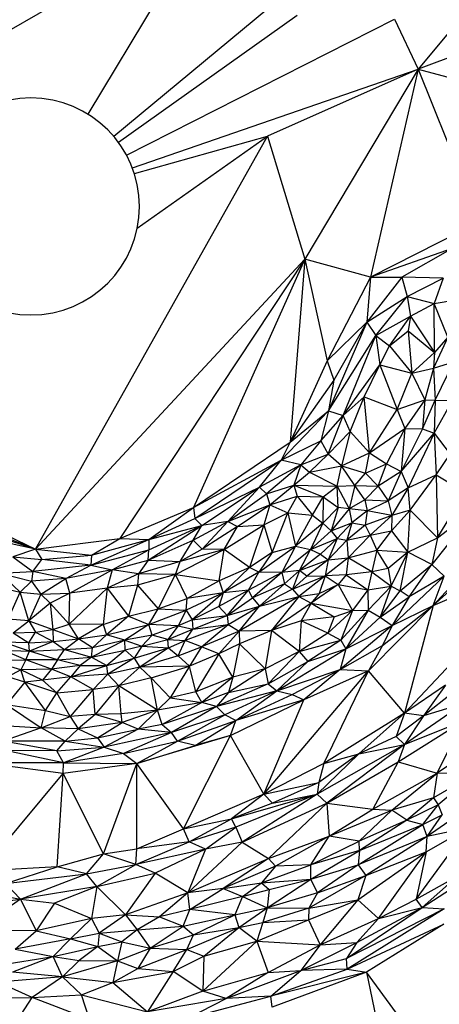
# Paper-space layout '_Inferior' of a CAD drawing. Header units: millimetres. Extents: x 71 to 679, y 71 to 677.
# Tile 10 of 21: x 372 to 468, y 190 to 417. Entities that reach past the tile are written whole.
import ezdxf

# ---------------------------------------------------------------- set-up
doc = ezdxf.new("R2010")
doc.units = ezdxf.units.MM

psp = doc.layouts.new('_Inferior')

# ---------------------------------------------------------------- linework, layer by layer
at = {"color": 7, "linetype": 'Continuous', "lineweight": 25}
for p, q in [((414.8, 440.82), (369.17, 414.35)), ((414.8, 440.82), (387.38, 395.18)), ((440.2, 428.96), (393.34, 390.04)), ((484.31, 430.83), (463.41, 405.5)), ((394.41, 388.68), (435.51, 417.96)), ((396.28, 385.73), (457.97, 417.09)), ((457.97, 417.09), (463.41, 405.5)), ((493.2, 416.76), (463.41, 405.5)), ((397.62, 382.77), (463.41, 405.5)), ((463.41, 405.5), (428.73, 390.07)), ((463.41, 405.5), (437.33, 361.78)), ((463.41, 405.5), (452.44, 357.64)), ((463.41, 405.5), (477.5, 370.34)), ((463.41, 405.5), (482.59, 400.41)), ((375.3, 294.98), (428.73, 390.07)), ((398.08, 381.46), (428.73, 390.07)), ((398.74, 368.88), (428.73, 390.07)), ((428.73, 390.07), (437.33, 361.78)), ((477.5, 370.34), (452.44, 357.64)), ((471.2, 364.23), (452.44, 357.64)), ((471.2, 364.23), (459.64, 357.62)), ((375.3, 294.98), (437.33, 361.78)), ((437.33, 361.78), (394.76, 297.38)), ((437.33, 361.78), (411.65, 304.55)), ((437.33, 361.78), (433.96, 319.59)), ((437.33, 361.78), (442.42, 338.37)), ((452.44, 357.64), (437.33, 361.78)), ((452.44, 357.64), (442.42, 338.37)), ((452.44, 357.64), (451.55, 347.23)), ((459.64, 357.62), (451.55, 347.23)), ((452.44, 357.64), (459.64, 357.62)), ((459.64, 357.62), (460.88, 353.15)), ((469.16, 357.39), (459.64, 357.62)), ((460.88, 353.15), (469.16, 357.39)), ((469.16, 357.39), (467.08, 351.52)), ((451.55, 347.23), (460.88, 353.15)), ((453.65, 344.14), (460.88, 353.15)), ((460.88, 353.15), (461.62, 348.6)), ((460.88, 353.15), (467.08, 351.52)), ((467.08, 351.52), (472.09, 352.41)), ((461.62, 348.6), (467.08, 351.52)), ((470.23, 343.79), (467.08, 351.52)), ((467.2, 340.28), (467.08, 351.52)), ((442.42, 338.37), (451.55, 347.23)), ((451.55, 347.23), (442.79, 326.85)), ((451.55, 347.23), (443.96, 333.92)), ((451.55, 347.23), (453.65, 344.14)), ((453.65, 344.14), (461.62, 348.6)), ((456.78, 341.8), (461.62, 348.6)), ((461.62, 348.6), (461.08, 345.26)), ((461.62, 348.6), (467.2, 340.28)), ((456.78, 341.8), (461.08, 345.26)), ((461.08, 345.26), (461.93, 335.47)), ((461.08, 345.26), (467.2, 340.28)), ((442.79, 326.85), (453.65, 344.14)), ((446.1, 325.77), (453.65, 344.14)), ((453.65, 344.14), (454.61, 337.39)), ((453.65, 344.14), (456.78, 341.8)), ((470.23, 343.79), (466.91, 336.66)), ((470.23, 343.79), (467.2, 340.28)), ((454.61, 337.39), (456.78, 341.8)), ((456.78, 341.8), (461.93, 335.47)), ((467.2, 340.28), (461.93, 335.47)), ((467.2, 340.28), (466.91, 336.66)), ((442.42, 338.37), (433.96, 319.59)), ((442.42, 338.37), (443.96, 333.92)), ((466.91, 336.66), (471.64, 338.13)), ((467.35, 329.24), (471.64, 338.13)), ((446.1, 325.77), (454.61, 337.39)), ((450.94, 330.08), (454.61, 337.39)), ((454.61, 337.39), (458.54, 327.14)), ((454.61, 337.39), (461.93, 335.47)), ((461.93, 335.47), (466.91, 336.66)), ((466.91, 336.66), (464.93, 329.33)), ((466.91, 336.66), (467.35, 329.24)), ((443.96, 333.92), (433.96, 319.59)), ((443.96, 333.92), (442.79, 326.85)), ((458.54, 327.14), (461.93, 335.47)), ((461.93, 335.47), (464.93, 329.33)), ((446.1, 325.77), (450.94, 330.08)), ((447.76, 322.05), (450.94, 330.08)), ((452.17, 317.14), (450.94, 330.08)), ((450.94, 330.08), (458.54, 327.14)), ((458.54, 327.14), (464.93, 329.33)), ((464.93, 329.33), (460.35, 322.77)), ((464.93, 329.33), (464.37, 322.64)), ((464.37, 322.64), (467.35, 329.24)), ((464.93, 329.33), (467.35, 329.24)), ((467.35, 329.24), (467.09, 321.68)), ((467.09, 321.68), (471.32, 329.22)), ((467.35, 329.24), (471.32, 329.22)), ((442.79, 326.85), (431.85, 315.47)), ((433.96, 319.59), (442.79, 326.85)), ((442.79, 326.85), (440.97, 319.89)), ((442.79, 326.85), (446.1, 325.77)), ((452.17, 317.14), (458.54, 327.14)), ((458.54, 327.14), (460.35, 322.77)), ((440.97, 319.89), (446.1, 325.77)), ((442.69, 316.81), (446.1, 325.77)), ((447.76, 322.05), (446.1, 325.77)), ((452.17, 317.14), (460.35, 322.77)), ((460.35, 322.77), (456.13, 314.58)), ((460.35, 322.77), (459.49, 312.85)), ((464.37, 322.64), (459.49, 312.85)), ((460.35, 322.77), (464.37, 322.64)), ((464.37, 322.64), (467.09, 321.68)), ((431.85, 315.47), (440.97, 319.89)), ((440.97, 319.89), (436.39, 314.35)), ((440.97, 319.89), (442.69, 316.81)), ((442.69, 316.81), (447.76, 322.05)), ((447.76, 322.05), (445.75, 314.13)), ((447.76, 322.05), (452.17, 317.14)), ((459.49, 312.85), (467.09, 321.68)), ((467.09, 321.68), (461.08, 309.04)), ((467.09, 321.68), (467.57, 312.07)), ((467.09, 321.68), (470.77, 316.81)), ((326.72, 318), (375.3, 294.98)), ((411.65, 304.55), (433.96, 319.59)), ((433.96, 319.59), (431.85, 315.47)), ((411.65, 304.55), (431.85, 315.47)), ((411.96, 302.02), (431.85, 315.47)), ((426.85, 309.22), (431.85, 315.47)), ((436.39, 314.35), (431.85, 315.47)), ((436.39, 314.35), (442.69, 316.81)), ((438.38, 312.68), (442.69, 316.81)), ((445.75, 314.13), (442.69, 316.81)), ((445.75, 314.13), (452.17, 317.14)), ((451.24, 312.43), (452.17, 317.14)), ((452.17, 317.14), (456.13, 314.58)), ((467.57, 312.07), (470.77, 316.81)), ((436.39, 314.35), (426.85, 309.22)), ((436.39, 314.35), (428.47, 307.71)), ((436.39, 314.35), (434.8, 309.67)), ((436.39, 314.35), (438.38, 312.68)), ((438.38, 312.68), (445.75, 314.13)), ((444.76, 309.48), (445.75, 314.13)), ((448.86, 309.6), (445.75, 314.13)), ((445.75, 314.13), (451.24, 312.43)), ((451.24, 312.43), (456.13, 314.58)), ((454.22, 309.49), (456.13, 314.58)), ((456.13, 314.58), (459.49, 312.85)), ((434.8, 309.67), (438.38, 312.68)), ((438.38, 312.68), (444.76, 309.48)), ((448.86, 309.6), (451.24, 312.43)), ((451.24, 312.43), (454.22, 309.49)), ((459.49, 312.85), (454.22, 309.49)), ((459.49, 312.85), (456.52, 306.07)), ((459.49, 312.85), (461.08, 309.04)), ((461.08, 309.04), (467.57, 312.07)), ((461.59, 303.94), (467.57, 312.07)), ((500.33, 312.36), (466.89, 281.99)), ((467.57, 312.07), (474.17, 308.09)), ((467.57, 312.07), (467.85, 297.56)), ((411.96, 302.02), (426.85, 309.22)), ((413.63, 300.39), (426.85, 309.22)), ((426.85, 309.22), (419.59, 301.34)), ((426.85, 309.22), (428.47, 307.71)), ((428.47, 307.71), (434.8, 309.67)), ((429.23, 305.14), (434.8, 309.67)), ((434.8, 309.67), (441.53, 307)), ((434.8, 309.67), (444.76, 309.48)), ((434.8, 309.67), (435.55, 307.12)), ((441.53, 307), (444.76, 309.48)), ((444.76, 309.48), (448.86, 309.6)), ((444.76, 309.48), (447.49, 304.25)), ((444.99, 304.52), (444.76, 309.48)), ((448.86, 309.6), (447.49, 304.25)), ((451.13, 306.28), (448.86, 309.6)), ((448.86, 309.6), (454.22, 309.49)), ((454.22, 309.49), (451.13, 306.28)), ((454.22, 309.49), (456.52, 306.07)), ((461.08, 309.04), (456.52, 306.07)), ((461.08, 309.04), (457.35, 302.68)), ((461.59, 303.94), (461.08, 309.04)), ((419.59, 301.34), (428.47, 307.71)), ((428.47, 307.71), (429.23, 305.14)), ((429.23, 305.14), (435.55, 307.12)), ((433.42, 303.34), (435.55, 307.12)), ((435.55, 307.12), (439.08, 302.79)), ((435.55, 307.12), (441.53, 307)), ((439.08, 302.79), (441.53, 307)), ((441.53, 307), (441.49, 300.94)), ((441.53, 307), (444.99, 304.52)), ((451.13, 306.28), (447.49, 304.25)), ((451.13, 306.28), (451.69, 303.75)), ((451.13, 306.28), (456.52, 306.07)), ((467.85, 297.56), (474.17, 308.09)), ((347.83, 305.75), (375.3, 294.98)), ((394.76, 297.38), (411.65, 304.55)), ((401.39, 297.14), (411.65, 304.55)), ((411.65, 304.55), (411.96, 302.02)), ((419.59, 301.34), (429.23, 305.14)), ((421.82, 300.17), (429.23, 305.14)), ((429.23, 305.14), (427.85, 300.55)), ((429.23, 305.14), (433.42, 303.34)), ((441.49, 300.94), (444.99, 304.52)), ((444.99, 304.52), (443.35, 299.17)), ((447.49, 304.25), (443.35, 299.17)), ((447.49, 304.25), (444.99, 304.52)), ((447.49, 304.25), (448.11, 301.01)), ((451.69, 303.75), (447.49, 304.25)), ((451.69, 303.75), (456.52, 306.07)), ((456.52, 306.07), (457.35, 302.68)), ((477.04, 304.69), (466.58, 291.4)), ((467.85, 297.56), (477.04, 304.69)), ((401.39, 297.14), (411.96, 302.02)), ((411.96, 302.02), (413.63, 300.39)), ((427.85, 300.55), (433.42, 303.34)), ((429.79, 294.21), (433.42, 303.34)), ((433.42, 303.34), (435.13, 295.67)), ((433.42, 303.34), (439.08, 302.79)), ((435.13, 295.67), (439.08, 302.79)), ((439.08, 302.79), (441.49, 300.94)), ((451.69, 303.75), (448.11, 301.01)), ((451.69, 303.75), (451.18, 300.51)), ((457.35, 302.68), (451.18, 300.51)), ((457.35, 302.68), (451.69, 303.75)), ((457.35, 302.68), (452.34, 298.18)), ((457.29, 299.2), (461.59, 303.94)), ((457.35, 302.68), (457.29, 299.2)), ((461.59, 303.94), (457.35, 302.68)), ((461.04, 294.26), (461.59, 303.94)), ((467.85, 297.56), (461.59, 303.94)), ((466.89, 281.99), (485.71, 302.59)), ((375.3, 294.98), (355.76, 301.31)), ((401.22, 292.42), (413.63, 300.39)), ((401.38, 294.77), (413.63, 300.39)), ((401.39, 297.14), (413.63, 300.39)), ((411.61, 297.01), (419.59, 301.34)), ((411.61, 297.01), (413.63, 300.39)), ((419.59, 301.34), (413.63, 300.39)), ((419.59, 301.34), (413.65, 294.94)), ((421.82, 300.17), (413.65, 294.94)), ((418.73, 294.87), (427.85, 300.55)), ((418.73, 294.87), (421.82, 300.17)), ((419.59, 301.34), (421.82, 300.17)), ((421.82, 300.17), (427.85, 300.55)), ((427.85, 300.55), (424.6, 290.74)), ((427.85, 300.55), (429.79, 294.21)), ((441.49, 300.94), (435.13, 295.67)), ((441.49, 300.94), (438.6, 294.89)), ((441.49, 300.94), (443.35, 299.17)), ((443.35, 299.17), (448.11, 301.01)), ((448.11, 301.01), (444.79, 297.41)), ((448.11, 301.01), (446.97, 297.02)), ((451.18, 300.51), (446.97, 297.02)), ((448.11, 301.01), (451.18, 300.51)), ((451.18, 300.51), (452.34, 298.18)), ((375.3, 294.98), (364.2, 297.32)), ((375.3, 294.98), (394.76, 297.38)), ((388.24, 293.58), (394.76, 297.38)), ((394.76, 297.38), (401.39, 297.14)), ((443.35, 299.17), (438.6, 294.89)), ((438.6, 294.89), (444.79, 297.41)), ((444.79, 297.41), (440.94, 293.81)), ((444.79, 297.41), (442.71, 292.51)), ((443.35, 299.17), (444.79, 297.41)), ((444.79, 297.41), (446.97, 297.02)), ((446.97, 297.02), (452.34, 298.18)), ((447.31, 292.96), (452.34, 298.18)), ((452.34, 298.18), (457.29, 299.2)), ((452.34, 298.18), (453.87, 294.75)), ((453.87, 294.75), (457.29, 299.2)), ((457.29, 299.2), (461.04, 294.26)), ((461.04, 294.26), (467.85, 297.56)), ((467.85, 297.56), (466.58, 291.4)), ((375.3, 294.98), (370.1, 293.19)), ((375.3, 294.98), (376.77, 292.55)), ((375.3, 294.98), (388.24, 293.58)), ((388.07, 291.24), (401.39, 297.14)), ((388.24, 293.58), (401.39, 297.14)), ((401.22, 292.42), (411.61, 297.01)), ((401.39, 297.14), (401.38, 294.77)), ((408.62, 292.07), (411.61, 297.01)), ((413.65, 294.94), (408.62, 292.07)), ((413.65, 294.94), (411.61, 297.01)), ((418.73, 294.87), (413.65, 294.94)), ((426.74, 289.63), (435.13, 295.67)), ((429.79, 294.21), (435.13, 295.67)), ((435.13, 295.67), (432.02, 289.6)), ((435.13, 295.67), (438.6, 294.89)), ((446.97, 297.02), (442.71, 292.51)), ((446.97, 297.02), (447.31, 292.96)), ((370.1, 293.19), (374.72, 289.82)), ((370.1, 293.19), (376.77, 292.55)), ((376.77, 292.55), (388.24, 293.58)), ((388.07, 291.24), (401.38, 294.77)), ((388.24, 293.58), (388.07, 291.24)), ((392.99, 290.21), (401.38, 294.77)), ((401.22, 292.42), (401.38, 294.77)), ((407.56, 289.14), (418.73, 294.87)), ((418.73, 294.87), (408.62, 292.07)), ((417.63, 287.63), (418.73, 294.87)), ((424.6, 290.74), (418.73, 294.87)), ((429.79, 294.21), (424.6, 290.74)), ((429.79, 294.21), (426.74, 289.63)), ((432.02, 289.6), (438.6, 294.89)), ((436.12, 290), (438.6, 294.89)), ((440.94, 293.81), (436.12, 290)), ((438.6, 294.89), (440.94, 293.81)), ((440.94, 293.81), (442.71, 292.51)), ((447.31, 292.96), (441.98, 288.81)), ((442.71, 292.51), (447.31, 292.96)), ((447.31, 292.96), (446.82, 289.07)), ((447.31, 292.96), (453.87, 294.75)), ((452.72, 289.73), (447.31, 292.96)), ((453.87, 294.75), (452.72, 289.73)), ((456.48, 290.53), (453.87, 294.75)), ((453.87, 294.75), (461.04, 294.26)), ((461.04, 294.26), (456.48, 290.53)), ((457.22, 286.45), (461.04, 294.26)), ((459.26, 285.32), (461.04, 294.26)), ((460.29, 257.17), (494.51, 293.87)), ((466.58, 291.4), (461.04, 294.26)), ((466.89, 281.99), (494.51, 293.87)), ((374.72, 289.82), (376.77, 292.55)), ((388.07, 291.24), (374.72, 289.82)), ((388.07, 291.24), (376.77, 292.55)), ((382.31, 288.17), (388.07, 291.24)), ((388.07, 291.24), (392.99, 290.21)), ((392.99, 290.21), (401.22, 292.42)), ((401.22, 292.42), (399.06, 289.25)), ((408.62, 292.07), (399.06, 289.25)), ((401.22, 292.42), (408.62, 292.07)), ((407.56, 289.14), (408.62, 292.07)), ((424.6, 290.74), (417.63, 287.63)), ((424.6, 290.74), (418.55, 284.92)), ((426.74, 289.63), (424.6, 290.74)), ((436.12, 290), (442.71, 292.51)), ((442.71, 292.51), (437.75, 288.7)), ((442.71, 292.51), (441.98, 288.81)), ((456.48, 290.53), (452.72, 289.73)), ((456.48, 290.53), (457.22, 286.45)), ((459.26, 285.32), (466.58, 291.4)), ((461.31, 283.97), (466.58, 291.4)), ((469.4, 288.75), (466.58, 291.4)), ((367.17, 289.43), (374.72, 289.82)), ((371.75, 285.04), (367.17, 289.43)), ((367.17, 289.43), (374.42, 287.61)), ((374.72, 289.82), (374.42, 287.61)), ((382.31, 288.17), (374.42, 287.61)), ((382.31, 288.17), (374.72, 289.82)), ((376.51, 284.59), (382.31, 288.17)), ((392.99, 290.21), (382.31, 288.17)), ((383.24, 284.82), (382.31, 288.17)), ((383.24, 284.82), (392.99, 290.21)), ((392.99, 290.21), (391.79, 285.98)), ((399.06, 289.25), (391.79, 285.98)), ((399.06, 289.25), (392.99, 290.21)), ((399.06, 289.25), (398.81, 286.67)), ((407.56, 289.14), (398.81, 286.67)), ((407.56, 289.14), (399.06, 289.25)), ((403.57, 281.21), (407.56, 289.14)), ((410.23, 283.55), (407.56, 289.14)), ((407.56, 289.14), (417.63, 287.63)), ((426.74, 289.63), (418.55, 284.92)), ((424.33, 285.49), (426.74, 289.63)), ((432.02, 289.6), (424.33, 285.49)), ((432.02, 289.6), (425.3, 283.72)), ((432.02, 289.6), (426.74, 289.63)), ((436.12, 290), (432.02, 289.6)), ((432.02, 289.6), (432.63, 286.96)), ((436.12, 290), (432.63, 286.96)), ((436.12, 290), (434.47, 285.72)), ((434.47, 285.72), (441.98, 288.81)), ((437.75, 288.7), (434.47, 285.72)), ((441.98, 288.81), (435.94, 284.06)), ((437.75, 288.7), (436.12, 290)), ((437.75, 288.7), (441.98, 288.81)), ((441.98, 288.81), (440.59, 284.76)), ((446.82, 289.07), (441.98, 288.81)), ((441.98, 288.81), (444.99, 286.83)), ((446.82, 289.07), (444.99, 286.83)), ((452.72, 289.73), (446.82, 289.07)), ((446.82, 289.07), (451.81, 285.56)), ((452.72, 289.73), (451.81, 285.56)), ((452.72, 289.73), (457.22, 286.45)), ((457.39, 277.38), (469.4, 288.75)), ((469.4, 288.75), (461.31, 283.97)), ((466.89, 281.99), (469.4, 288.75)), ((364.35, 286.79), (371.75, 285.04)), ((374.42, 287.61), (371.75, 285.04)), ((374.42, 287.61), (376.51, 284.59)), ((383.04, 277.65), (391.79, 285.98)), ((391.79, 285.98), (383.24, 284.82)), ((391.79, 285.98), (390.87, 277.6)), ((398.81, 286.67), (391.79, 285.98)), ((391.79, 285.98), (396.74, 279.54)), ((398.81, 286.67), (396.74, 279.54)), ((398.81, 286.67), (403.57, 281.21)), ((417.63, 287.63), (410.23, 283.55)), ((417.63, 287.63), (418.55, 284.92)), ((432.63, 286.96), (425.3, 283.72)), ((432.63, 286.96), (426.89, 281.84)), ((432.63, 286.96), (434.47, 285.72)), ((444.99, 286.83), (438.78, 282.53)), ((440.59, 284.76), (444.99, 286.83)), ((444.99, 286.83), (448.25, 280.85)), ((444.99, 286.83), (451.81, 285.56)), ((451.81, 285.56), (457.22, 286.45)), ((451.92, 280.91), (457.22, 286.45)), ((457.22, 286.45), (454.64, 279.31)), ((457.22, 286.45), (459.26, 285.32)), ((369.02, 278.84), (371.75, 285.04)), ((373.74, 278.4), (371.75, 285.04)), ((371.75, 285.04), (376.51, 284.59)), ((376.51, 284.59), (373.74, 278.4)), ((376.51, 284.59), (383.24, 284.82)), ((378.69, 282.47), (376.51, 284.59)), ((383.24, 284.82), (378.69, 282.47)), ((383.04, 277.65), (383.24, 284.82)), ((418.55, 284.92), (410.02, 280.91)), ((418.55, 284.92), (410.23, 283.55)), ((418.55, 284.92), (411.37, 278.66)), ((424.33, 285.49), (417.5, 281.74)), ((418.55, 284.92), (417.5, 281.74)), ((424.33, 285.49), (418.55, 284.92)), ((419.42, 279.7), (424.33, 285.49)), ((419.42, 279.7), (425.3, 283.72)), ((435.94, 284.06), (422.23, 276.08)), ((425.3, 283.72), (424.33, 285.49)), ((425.3, 283.72), (426.89, 281.84)), ((434.47, 285.72), (426.89, 281.84)), ((426.89, 281.84), (435.94, 284.06)), ((435.94, 284.06), (429.64, 276.23)), ((434.47, 285.72), (435.94, 284.06)), ((435.94, 284.06), (440.59, 284.76)), ((435.94, 284.06), (438.78, 282.53)), ((440.59, 284.76), (438.78, 282.53)), ((451.81, 285.56), (448.25, 280.85)), ((451.81, 285.56), (451.92, 280.91)), ((454.64, 279.31), (459.26, 285.32)), ((454.64, 279.31), (461.31, 283.97)), ((461.31, 283.97), (457.39, 277.38)), ((461.31, 283.97), (459.26, 285.32)), ((378.69, 282.47), (373.74, 278.4)), ((378.69, 282.47), (379.31, 276.47)), ((383.04, 277.65), (378.69, 282.47)), ((403.57, 281.21), (410.23, 283.55)), ((410.02, 280.91), (410.23, 283.55)), ((417.5, 281.74), (411.37, 278.66)), ((417.5, 281.74), (419.42, 279.7)), ((419.42, 279.7), (426.89, 281.84)), ((419.65, 277.56), (426.89, 281.84)), ((422.23, 276.08), (426.89, 281.84)), ((438.78, 282.53), (429.64, 276.23)), ((438.78, 282.53), (436.49, 278.47)), ((438.78, 282.53), (444.05, 279.32)), ((438.78, 282.53), (448.25, 280.85)), ((466.89, 281.99), (451.95, 266.89)), ((455.21, 272.75), (466.89, 281.99)), ((457.39, 277.38), (466.89, 281.99)), ((466.89, 281.99), (460.29, 257.17)), ((390.87, 277.6), (396.74, 279.54)), ((396.74, 279.54), (391.65, 275.2)), ((396.74, 279.54), (403.57, 281.21)), ((396.74, 279.54), (401.39, 277.59)), ((401.39, 277.59), (403.57, 281.21)), ((401.39, 277.59), (410.02, 280.91)), ((403.57, 281.21), (410.02, 280.91)), ((410.02, 280.91), (408.13, 277.32)), ((410.02, 280.91), (411.37, 278.66)), ((411.37, 278.66), (419.42, 279.7)), ((411.5, 276.51), (419.42, 279.7)), ((419.42, 279.7), (419.65, 277.56)), ((444.05, 279.32), (436.49, 278.47)), ((448.25, 280.85), (442.59, 275.62)), ((444.05, 279.32), (442.59, 275.62)), ((444.05, 279.32), (448.25, 280.85)), ((445.61, 274.01), (451.92, 280.91)), ((448.25, 280.85), (445.61, 274.01)), ((451.92, 280.91), (446.75, 271.98)), ((446.75, 271.98), (454.64, 279.31)), ((448.25, 280.85), (451.92, 280.91)), ((451.92, 280.91), (454.64, 279.31)), ((454.64, 279.31), (457.39, 277.38)), ((373.74, 278.4), (369.02, 278.84)), ((370.16, 275.67), (373.74, 278.4)), ((373.74, 278.4), (375.32, 275.84)), ((373.74, 278.4), (379.31, 276.47)), ((379.31, 276.47), (383.04, 277.65)), ((390.87, 277.6), (383.04, 277.65)), ((385.19, 274.32), (383.04, 277.65)), ((390.87, 277.6), (385.19, 274.32)), ((390.87, 277.6), (391.65, 275.2)), ((391.65, 275.2), (401.39, 277.59)), ((401.39, 277.59), (395.9, 273.96)), ((402.13, 275.17), (401.39, 277.59)), ((408.13, 277.32), (401.39, 277.59)), ((408.13, 277.32), (402.13, 275.17)), ((408.13, 277.32), (405.8, 274.11)), ((411.37, 278.66), (408.13, 277.32)), ((408.13, 277.32), (411.5, 276.51)), ((419.65, 277.56), (409.8, 273.93)), ((411.37, 278.66), (411.5, 276.51)), ((411.5, 276.51), (419.65, 277.56)), ((413.54, 272.48), (419.65, 277.56)), ((419.65, 277.56), (422.23, 276.08)), ((436.49, 278.47), (429.64, 276.23)), ((436.49, 278.47), (436.02, 271.39)), ((442.59, 275.62), (436.49, 278.47)), ((457.39, 277.38), (445.43, 267.25)), ((446.75, 271.98), (457.39, 277.38)), ((457.39, 277.38), (455.21, 272.75)), ((370.16, 275.67), (375.32, 275.84)), ((370.16, 275.67), (373.79, 273.37)), ((373.79, 273.37), (375.32, 275.84)), ((375.32, 275.84), (379.31, 276.47)), ((375.32, 275.84), (379.35, 273.7)), ((379.31, 276.47), (385.19, 274.32)), ((379.31, 276.47), (379.35, 273.7)), ((385.19, 274.32), (391.65, 275.2)), ((391.65, 275.2), (388.4, 272.24)), ((395.9, 273.96), (391.65, 275.2)), ((402.13, 275.17), (395.9, 273.96)), ((402.13, 275.17), (399.8, 272.61)), ((405.8, 274.11), (402.13, 275.17)), ((405.8, 274.11), (411.5, 276.51)), ((409.8, 273.93), (411.5, 276.51)), ((422.23, 276.08), (413.54, 272.48)), ((422.23, 276.08), (417.52, 270.85)), ((429.64, 276.23), (422.23, 276.08)), ((422.23, 276.08), (422.25, 273.16)), ((429.64, 276.23), (422.25, 273.16)), ((429.64, 276.23), (428.15, 267.38)), ((436.02, 271.39), (429.64, 276.23)), ((442.59, 275.62), (436.02, 271.39)), ((442.59, 275.62), (445.61, 274.01)), ((373.96, 271.48), (367.79, 273.52)), ((373.79, 273.37), (367.79, 273.52)), ((373.79, 273.37), (379.35, 273.7)), ((373.96, 271.48), (373.79, 273.37)), ((379.35, 273.7), (373.96, 271.48)), ((379.35, 273.7), (385.19, 274.32)), ((379.35, 273.7), (381.97, 271.81)), ((381.97, 271.81), (385.19, 274.32)), ((381.97, 271.81), (388.4, 272.24)), ((388.4, 272.24), (385.19, 274.32)), ((395.9, 273.96), (388.17, 270.03)), ((388.17, 270.03), (388.4, 272.24)), ((395.9, 273.96), (388.4, 272.24)), ((395.96, 271.68), (395.9, 273.96)), ((395.9, 273.96), (399.8, 272.61)), ((399.8, 272.61), (395.96, 271.68)), ((399.8, 272.61), (398.06, 269.85)), ((398.06, 269.85), (405.94, 272.24)), ((405.94, 272.24), (399.34, 267.79)), ((399.8, 272.61), (405.8, 274.11)), ((399.8, 272.61), (405.94, 272.24)), ((405.94, 272.24), (405.8, 274.11)), ((405.8, 274.11), (409.8, 273.93)), ((405.94, 272.24), (409.8, 273.93)), ((405.94, 272.24), (408.13, 270.35)), ((408.13, 270.35), (409.8, 273.93)), ((408.13, 270.35), (413.54, 272.48)), ((413.54, 272.48), (409.8, 273.93)), ((413.54, 272.48), (410.78, 268.01)), ((417.52, 270.85), (413.54, 272.48)), ((422.25, 273.16), (417.52, 270.85)), ((422.25, 273.16), (420.71, 265.44)), ((422.25, 273.16), (428.15, 267.38)), ((436.02, 271.39), (445.61, 274.01)), ((445.61, 274.01), (437.99, 269.06)), ((445.43, 267.25), (455.21, 272.75)), ((445.61, 274.01), (446.75, 271.98)), ((455.21, 272.75), (451.95, 266.89)), ((373.05, 269.45), (367.9, 271.68)), ((367.9, 271.68), (373.96, 271.48)), ((373.05, 269.45), (373.96, 271.48)), ((373.96, 271.48), (381.97, 271.81)), ((380.4, 269.47), (373.96, 271.48)), ((380.4, 269.47), (381.97, 271.81)), ((380.4, 269.47), (388.17, 270.03)), ((381.97, 271.81), (388.17, 270.03)), ((388.17, 270.03), (385.62, 268.12)), ((388.17, 270.03), (395.96, 271.68)), ((388.17, 270.03), (391.7, 268.13)), ((395.96, 271.68), (391.7, 268.13)), ((395.96, 271.68), (398.06, 269.85)), ((408.13, 270.35), (399.34, 267.79)), ((410.78, 268.01), (408.13, 270.35)), ((417.52, 270.85), (410.78, 268.01)), ((417.52, 270.85), (412.23, 262.11)), ((420.71, 265.44), (417.52, 270.85)), ((436.02, 271.39), (428.15, 267.38)), ((436.02, 271.39), (428.85, 263.91)), ((430.87, 262.3), (446.75, 271.98)), ((436.02, 271.39), (437.99, 269.06)), ((437.99, 269.06), (446.75, 271.98)), ((446.75, 271.98), (445.43, 267.25)), ((364.34, 269.39), (373.05, 269.45)), ((371.93, 267.14), (364.34, 269.39)), ((373.05, 269.45), (371.93, 267.14)), ((380.4, 269.47), (373.05, 269.45)), ((378.99, 267.33), (373.05, 269.45)), ((380.4, 269.47), (378.99, 267.33)), ((385.62, 268.12), (378.99, 267.33)), ((385.62, 268.12), (380.4, 269.47)), ((383.41, 265.53), (391.7, 268.13)), ((385.62, 268.12), (383.41, 265.53)), ((385.62, 268.12), (391.7, 268.13)), ((391.7, 268.13), (398.06, 269.85)), ((392, 266.17), (391.7, 268.13)), ((398.06, 269.85), (392, 266.17)), ((399.34, 267.79), (392, 266.17)), ((399.34, 267.79), (394.47, 263.43)), ((398.06, 269.85), (399.34, 267.79)), ((410.78, 268.01), (399.34, 267.79)), ((401.94, 265.33), (399.34, 267.79)), ((401.94, 265.33), (410.78, 268.01)), ((410.78, 268.01), (406.33, 260.66)), ((412.23, 262.11), (410.78, 268.01)), ((428.85, 263.91), (437.99, 269.06)), ((430.87, 262.3), (437.99, 269.06)), ((371.93, 267.14), (368.95, 265.57)), ((372.86, 264.29), (368.95, 265.57)), ((378.99, 267.33), (371.93, 267.14)), ((376.93, 264.76), (371.93, 267.14)), ((372.86, 264.29), (371.93, 267.14)), ((378.99, 267.33), (376.93, 264.76)), ((383.41, 265.53), (376.93, 264.76)), ((383.41, 265.53), (378.99, 267.33)), ((380.19, 261.85), (383.41, 265.53)), ((392, 266.17), (383.41, 265.53)), ((388.6, 262.6), (383.41, 265.53)), ((388.6, 262.6), (392, 266.17)), ((392, 266.17), (394.47, 263.43)), ((420.71, 265.44), (412.23, 262.11)), ((420.71, 265.44), (413.6, 259.62)), ((428.15, 267.38), (419.71, 261.92)), ((420.71, 265.44), (419.71, 261.92)), ((428.15, 267.38), (420.71, 265.44)), ((427.9, 238.53), (451.95, 266.89)), ((428.15, 267.38), (428.85, 263.91)), ((430.87, 262.3), (445.43, 267.25)), ((434.38, 261.43), (445.43, 267.25)), ((445.43, 267.25), (437.09, 260.25)), ((451.95, 266.89), (437.09, 260.25)), ((441.65, 245.56), (451.95, 266.89)), ((445.43, 267.25), (451.95, 266.89)), ((460.29, 257.17), (451.95, 266.89)), ((372.86, 264.29), (368.61, 259.12)), ((376.93, 264.76), (372.86, 264.29)), ((380.19, 261.85), (372.86, 264.29)), ((377.6, 257.75), (372.86, 264.29)), ((380.19, 261.85), (376.93, 264.76)), ((394.47, 263.43), (388.6, 262.6)), ((394.47, 263.43), (389.07, 256.82)), ((401.94, 265.33), (394.47, 263.43)), ((403.41, 257.84), (394.47, 263.43)), ((395.04, 256.97), (394.47, 263.43)), ((403.41, 257.84), (401.94, 265.33)), ((406.33, 260.66), (401.94, 265.33)), ((428.85, 263.91), (416.96, 258.71)), ((419.71, 261.92), (428.85, 263.91)), ((428.85, 263.91), (430.87, 262.3)), ((469.66, 263.62), (460.29, 257.17)), ((469.66, 263.62), (464.64, 256.53)), ((377.6, 257.75), (380.19, 261.85)), ((380.19, 261.85), (388.6, 262.6)), ((383.28, 256.37), (380.19, 261.85)), ((388.6, 262.6), (383.28, 256.37)), ((389.07, 256.82), (388.6, 262.6)), ((412.23, 262.11), (406.33, 260.66)), ((413.6, 259.62), (412.23, 262.11)), ((419.71, 261.92), (413.6, 259.62)), ((430.87, 262.3), (416.96, 258.71)), ((419.71, 261.92), (416.96, 258.71)), ((430.87, 262.3), (418.9, 256.81)), ((421.43, 255.46), (430.87, 262.3)), ((421.43, 255.46), (434.38, 261.43)), ((430.87, 262.3), (434.38, 261.43)), ((434.38, 261.43), (437.09, 260.25)), ((471.43, 261.96), (464.64, 256.53)), ((368.61, 259.12), (377.6, 257.75)), ((368.61, 259.12), (376.59, 253.81)), ((406.33, 260.66), (403.41, 257.84)), ((413.6, 259.62), (403.41, 257.84)), ((413.6, 259.62), (404.46, 254.52)), ((416.96, 258.71), (404.46, 254.52)), ((406.33, 260.66), (413.6, 259.62)), ((416.96, 258.71), (406.62, 252.74)), ((416.96, 258.71), (413.6, 259.62)), ((418.9, 256.81), (416.96, 258.71)), ((420.2, 251.98), (437.09, 260.25)), ((437.09, 260.25), (421.43, 255.46)), ((427.9, 238.53), (437.09, 260.25)), ((473.8, 259.33), (460.27, 249.94)), ((473.8, 259.33), (464.64, 256.53)), ((376.59, 253.81), (377.6, 257.75)), ((376.59, 253.81), (383.28, 256.37)), ((377.6, 257.75), (383.28, 256.37)), ((389.07, 256.82), (383.28, 256.37)), ((383.28, 256.37), (385.14, 253.59)), ((389.07, 256.82), (385.14, 253.59)), ((395.04, 256.97), (389.07, 256.82)), ((395.3, 255.02), (389.07, 256.82)), ((403.41, 257.84), (395.04, 256.97)), ((395.3, 255.02), (395.04, 256.97)), ((403.41, 257.84), (395.3, 255.02)), ((403.41, 257.84), (398.97, 253.47)), ((404.46, 254.52), (403.41, 257.84)), ((418.9, 256.81), (406.62, 252.74)), ((408, 250.71), (418.9, 256.81)), ((421.43, 255.46), (418.9, 256.81)), ((460.29, 257.17), (441.65, 245.56)), ((460.29, 257.17), (449.78, 247.78)), ((460.29, 257.17), (458.31, 251.81)), ((464.64, 256.53), (458.31, 251.81)), ((464.64, 256.53), (460.27, 249.94)), ((464.64, 256.53), (460.29, 257.17)), ((369.08, 254.23), (376.59, 253.81)), ((395.3, 255.02), (385.14, 253.59)), ((389.59, 251.51), (395.3, 255.02)), ((398.97, 253.47), (395.3, 255.02)), ((404.46, 254.52), (398.97, 253.47)), ((404.46, 254.52), (406.62, 252.74)), ((408, 250.71), (421.43, 255.46)), ((412.08, 249.74), (421.43, 255.46)), ((420.2, 251.98), (421.43, 255.46)), ((458.78, 245.93), (473.64, 255.3)), ((460.27, 249.94), (473.64, 255.3)), ((467.8, 243.33), (473.64, 255.3)), ((376.59, 253.81), (367.84, 250.7)), ((385.14, 253.59), (376.59, 253.81)), ((382.13, 250.72), (376.59, 253.81)), ((382.13, 250.72), (385.14, 253.59)), ((385.14, 253.59), (389.59, 251.51)), ((389.59, 251.51), (398.97, 253.47)), ((398.97, 253.47), (391.1, 249.31)), ((406.62, 252.74), (391.1, 249.31)), ((406.62, 252.74), (395.55, 247.84)), ((420.2, 251.98), (398.66, 245.54)), ((406.62, 252.74), (398.97, 253.47)), ((408, 250.71), (406.62, 252.74)), ((409.41, 230.49), (420.2, 251.98)), ((420.2, 251.98), (412.08, 249.74)), ((427.9, 238.53), (420.2, 251.98)), ((458.31, 251.81), (449.78, 247.78)), ((458.31, 251.81), (460.27, 249.94)), ((382.13, 250.72), (367.84, 250.7)), ((380.21, 248.52), (367.84, 250.7)), ((380.21, 248.52), (382.13, 250.72)), ((382.13, 250.72), (389.59, 251.51)), ((382.13, 250.72), (391.1, 249.31)), ((389.59, 251.51), (391.1, 249.31)), ((395.55, 247.84), (408, 250.71)), ((398.66, 245.54), (408, 250.71)), ((398.66, 245.54), (412.08, 249.74)), ((412.08, 249.74), (408, 250.71)), ((460.27, 249.94), (440.15, 238.49)), ((460.27, 249.94), (442.36, 236.44)), ((449.78, 247.78), (460.27, 249.94)), ((460.27, 249.94), (458.78, 245.93)), ((480.06, 251.72), (467.8, 243.33)), ((380.21, 248.52), (368.35, 248.57)), ((381.78, 245.72), (368.35, 248.57)), ((380.21, 248.52), (391.1, 249.31)), ((381.78, 245.72), (380.21, 248.52)), ((391.1, 249.31), (381.78, 245.72)), ((395.55, 247.84), (381.78, 245.72)), ((391.1, 249.31), (395.55, 247.84)), ((395.55, 247.84), (398.66, 245.54)), ((449.78, 247.78), (440.15, 238.49)), ((449.78, 247.78), (440.55, 241.15)), ((441.65, 245.56), (449.78, 247.78)), ((381.78, 245.72), (363.05, 245.76)), ((381.69, 243.23), (363.05, 245.76)), ((381.69, 243.23), (381.78, 245.72)), ((398.66, 245.54), (381.69, 243.23)), ((381.78, 245.72), (398.66, 245.54)), ((391, 224.72), (398.66, 245.54)), ((398.66, 225.91), (398.66, 245.54)), ((409.41, 230.49), (398.66, 245.54)), ((441.65, 245.56), (427.9, 238.53)), ((441.65, 245.56), (440.55, 241.15)), ((442.36, 236.44), (458.78, 245.93)), ((458.78, 245.93), (452.95, 235.01)), ((458.78, 245.93), (467.8, 243.33)), ((363.01, 220.83), (381.69, 243.23)), ((380.31, 221.79), (381.69, 243.23)), ((391, 224.72), (381.69, 243.23)), ((452.95, 235.01), (467.8, 243.33)), ((457.32, 234.8), (467.8, 243.33)), ((476.96, 243.53), (466.91, 237.63)), ((467.8, 243.33), (466.91, 237.63)), ((467.8, 243.33), (476.96, 243.53)), ((476.96, 243.53), (467.99, 236.01)), ((427.9, 238.53), (440.55, 241.15)), ((440.55, 241.15), (429.84, 236.43)), ((440.55, 241.15), (440.15, 238.49)), ((427.9, 238.53), (409.41, 230.49)), ((427.9, 238.53), (420.42, 232.78)), ((420.42, 232.78), (440.15, 238.49)), ((440.15, 238.49), (421.42, 230.9)), ((440.15, 238.49), (422.85, 227.46)), ((427.9, 238.53), (429.84, 236.43)), ((429.84, 236.43), (440.15, 238.49)), ((440.15, 238.49), (442.36, 236.44)), ((429.84, 236.43), (420.42, 232.78)), ((422.85, 227.46), (442.36, 236.44)), ((442.36, 236.44), (428.97, 223.65)), ((442.36, 236.44), (442.94, 228.83)), ((442.36, 236.44), (452.95, 235.01)), ((466.91, 237.63), (457.32, 234.8)), ((466.91, 237.63), (460.78, 232.49)), ((467.99, 236.01), (460.78, 232.49)), ((464.49, 231.49), (467.99, 236.01)), ((479.09, 238.16), (465.46, 228.77)), ((466.91, 237.63), (467.99, 236.01)), ((467.99, 236.01), (468.89, 233.75)), ((442.94, 228.83), (452.95, 235.01)), ((442.94, 228.83), (457.32, 234.8)), ((449.83, 227.65), (457.32, 234.8)), ((452.95, 235.01), (457.32, 234.8)), ((460.78, 232.49), (457.32, 234.8)), ((464.49, 231.49), (468.89, 233.75)), ((465.46, 228.77), (468.89, 233.75)), ((409.41, 230.49), (420.42, 232.78)), ((410.72, 227.51), (420.42, 232.78)), ((421.42, 230.9), (420.42, 232.78)), ((449.56, 222.19), (464.49, 231.49)), ((460.78, 232.49), (449.83, 227.65)), ((460.78, 232.49), (449.93, 225.5)), ((449.93, 225.5), (464.49, 231.49)), ((460.78, 232.49), (464.49, 231.49)), ((465.46, 228.77), (464.49, 231.49)), ((398.66, 225.91), (409.41, 230.49)), ((410.72, 227.51), (409.41, 230.49)), ((421.42, 230.9), (410.72, 227.51)), ((414.41, 225.81), (421.42, 230.9)), ((421.42, 230.9), (422.85, 227.46)), ((462.95, 214.34), (474.97, 230.8)), ((465.27, 225.2), (474.97, 230.8)), ((474.97, 230.8), (465.46, 228.77)), ((398.42, 222.32), (410.72, 227.51)), ((410.72, 227.51), (398.66, 225.91)), ((422.85, 227.46), (410.36, 215.75)), ((414.41, 225.81), (410.72, 227.51)), ((422.85, 227.46), (414.41, 225.81)), ((422.85, 227.46), (428.97, 223.65)), ((428.97, 223.65), (442.94, 228.83)), ((442.94, 228.83), (430.53, 221.93)), ((438.67, 222.19), (442.94, 228.83)), ((438.67, 222.19), (449.83, 227.65)), ((449.83, 227.65), (442.94, 228.83)), ((465.46, 228.77), (449.56, 222.19)), ((449.93, 225.5), (449.83, 227.65)), ((465.46, 228.77), (451.35, 219.75)), ((465.27, 225.2), (465.46, 228.77)), ((380.31, 221.79), (391, 224.72)), ((387.05, 220.15), (391, 224.72)), ((391, 224.72), (398.66, 225.91)), ((398.42, 222.32), (391, 224.72)), ((398.42, 222.32), (398.66, 225.91)), ((414.41, 225.81), (398.42, 222.32)), ((414.41, 225.81), (402.85, 220.33)), ((414.41, 225.81), (410.36, 215.75)), ((449.93, 225.5), (438.67, 222.19)), ((438.69, 218.91), (449.93, 225.5)), ((449.49, 214.16), (465.27, 225.2)), ((449.93, 225.5), (449.56, 222.19)), ((451.35, 219.75), (465.27, 225.2)), ((454.29, 209.89), (465.27, 225.2)), ((465.27, 225.2), (462.95, 214.34)), ((387.05, 220.15), (398.42, 222.32)), ((389.4, 217.23), (398.42, 222.32)), ((402.85, 220.33), (398.42, 222.32)), ((410.36, 215.75), (428.97, 223.65)), ((428.97, 223.65), (418.49, 216.79)), ((430.53, 221.93), (428.97, 223.65)), ((380.31, 221.79), (363.01, 220.83)), ((368.44, 217.88), (380.31, 221.79)), ((368.44, 217.88), (387.05, 220.15)), ((371.82, 214.28), (387.05, 220.15)), ((387.05, 220.15), (380.31, 221.79)), ((389.4, 217.23), (387.05, 220.15)), ((389.4, 217.23), (402.85, 220.33)), ((402.85, 220.33), (396.03, 210.7)), ((410.36, 215.75), (402.85, 220.33)), ((430.53, 221.93), (418.49, 216.79)), ((427.32, 218.11), (438.67, 222.19)), ((430.53, 221.93), (427.32, 218.11)), ((438.67, 222.19), (430.53, 221.93)), ((438.69, 218.91), (438.67, 222.19)), ((438.69, 218.91), (449.56, 222.19)), ((449.56, 222.19), (440.26, 215.8)), ((449.56, 222.19), (451.35, 219.75)), ((464.35, 212.39), (476.91, 220.55)), ((371.82, 214.28), (368.44, 217.88)), ((418.49, 216.79), (427.32, 218.11)), ((422.97, 214.93), (427.32, 218.11)), ((427.32, 218.11), (438.69, 218.91)), ((427.32, 218.11), (429.11, 216.55)), ((428.62, 212.35), (438.69, 218.91)), ((429.11, 216.55), (438.69, 218.91)), ((451.35, 219.75), (438.24, 212.27)), ((440.26, 215.8), (438.69, 218.91)), ((440.26, 215.8), (451.35, 219.75)), ((451.35, 219.75), (449.49, 214.16)), ((462.95, 214.34), (472.44, 219.62)), ((472.44, 219.62), (464.35, 212.39)), ((363.29, 215.99), (371.82, 214.28)), ((389.4, 217.23), (371.82, 214.28)), ((389.4, 217.23), (379.69, 213.42)), ((389.4, 217.23), (388.24, 209.88)), ((396.03, 210.7), (389.4, 217.23)), ((410.36, 215.75), (396.03, 210.7)), ((410.36, 215.75), (403.82, 210.22)), ((418.49, 216.79), (410.36, 215.75)), ((410.83, 211.94), (410.36, 215.75)), ((410.83, 211.94), (418.49, 216.79)), ((418.49, 216.79), (422.97, 214.93)), ((422.97, 214.93), (429.11, 216.55)), ((429.11, 216.55), (428.62, 212.35)), ((440.26, 215.8), (428.62, 212.35)), ((440.26, 215.8), (438.24, 212.27)), ((371.82, 214.28), (361.5, 207.14)), ((362.83, 213.17), (371.82, 214.28)), ((371.82, 214.28), (375.47, 207.03)), ((371.82, 214.28), (379.69, 213.42)), ((379.69, 213.42), (375.47, 207.03)), ((379.69, 213.42), (388.24, 209.88)), ((422.97, 214.93), (410.83, 211.94)), ((422.97, 214.93), (421.19, 210.72)), ((422.97, 214.93), (428.62, 212.35)), ((438.19, 209.54), (449.49, 214.16)), ((438.24, 212.27), (449.49, 214.16)), ((449.49, 214.16), (440.87, 203.79)), ((449.49, 214.16), (454.29, 209.89)), ((454.29, 209.89), (462.95, 214.34)), ((464.35, 212.39), (462.95, 214.34)), ((410.83, 211.94), (403.82, 210.22)), ((409.31, 208.12), (410.83, 211.94)), ((421.19, 210.72), (410.83, 211.94)), ((421.19, 210.72), (428.62, 212.35)), ((422.15, 207.77), (428.62, 212.35)), ((428.62, 212.35), (427.67, 208.93)), ((438.24, 212.27), (427.67, 208.93)), ((428.62, 212.35), (438.24, 212.27)), ((438.24, 212.27), (438.19, 209.54)), ((446.93, 200.63), (464.35, 212.39)), ((469.4, 212.05), (446.93, 200.63)), ((469.4, 212.05), (447.03, 198.16)), ((449.26, 204.31), (464.35, 212.39)), ((454.29, 209.89), (464.35, 212.39)), ((464.35, 212.39), (469.4, 212.05)), ((388.24, 209.88), (375.47, 207.03)), ((388.24, 209.88), (383.35, 205.18)), ((396.03, 210.7), (388.24, 209.88)), ((388.24, 209.88), (389.95, 206.47)), ((396.03, 210.7), (389.95, 206.47)), ((396.03, 210.7), (398.72, 207.23)), ((396.03, 210.7), (403.82, 210.22)), ((403.82, 210.22), (398.72, 207.23)), ((403.82, 210.22), (409.31, 208.12)), ((409.31, 208.12), (421.19, 210.72)), ((411.66, 206.12), (421.19, 210.72)), ((421.19, 210.72), (422.15, 207.77)), ((422.15, 207.77), (427.67, 208.93)), ((426.23, 204.61), (438.19, 209.54)), ((427.67, 208.93), (426.23, 204.61)), ((427.67, 208.93), (438.19, 209.54)), ((438.19, 209.54), (440.87, 203.79)), ((440.87, 203.79), (454.29, 209.89)), ((449.26, 204.31), (454.29, 209.89)), ((375.47, 207.03), (361.5, 207.14)), ((370.6, 202.76), (375.47, 207.03)), ((375.47, 207.03), (383.35, 205.18)), ((383.35, 205.18), (389.95, 206.47)), ((389.95, 206.47), (389.66, 203.4)), ((389.95, 206.47), (398.72, 207.23)), ((389.95, 206.47), (395.22, 204.46)), ((398.72, 207.23), (395.22, 204.46)), ((398.72, 207.23), (409.31, 208.12)), ((398.72, 207.23), (401.73, 203.03)), ((401.73, 203.03), (409.31, 208.12)), ((409.31, 208.12), (411.66, 206.12)), ((410.14, 202.72), (422.15, 207.77)), ((411.66, 206.12), (422.15, 207.77)), ((414.06, 201.21), (422.15, 207.77)), ((426.23, 204.61), (422.15, 207.77)), ((447.03, 198.16), (469.28, 208.57)), ((469.28, 208.57), (451.53, 197.52)), ((383.35, 205.18), (370.6, 202.76)), ((383.35, 205.18), (379.4, 201.08)), ((383.35, 205.18), (389.66, 203.4)), ((389.66, 203.4), (395.22, 204.46)), ((395.22, 204.46), (394.15, 200.1)), ((395.22, 204.46), (401.73, 203.03)), ((401.73, 203.03), (411.66, 206.12)), ((410.14, 202.72), (411.66, 206.12)), ((426.23, 204.61), (413.87, 193.14)), ((414.06, 201.21), (426.23, 204.61)), ((426.23, 204.61), (428.85, 197.39)), ((426.23, 204.61), (440.87, 203.79)), ((436.39, 197.9), (449.26, 204.31)), ((440.87, 203.79), (449.26, 204.31)), ((449.26, 204.31), (446.93, 200.63)), ((370.6, 202.76), (379.4, 201.08)), ((379.4, 201.08), (389.66, 203.4)), ((389.66, 203.4), (385.37, 200.2)), ((389.66, 203.4), (394.15, 200.1)), ((394.15, 200.1), (401.73, 203.03)), ((401.73, 203.03), (398.88, 198.36)), ((398.88, 198.36), (410.14, 202.72)), ((401.73, 203.03), (410.14, 202.72)), ((406.99, 197.68), (410.14, 202.72)), ((410.14, 202.72), (414.06, 201.21)), ((428.85, 197.39), (440.87, 203.79)), ((440.87, 203.79), (436.39, 197.9)), ((366.81, 199.13), (379.4, 201.08)), ((379.4, 201.08), (370, 197.46)), ((381.56, 196.42), (379.4, 201.08)), ((379.4, 201.08), (385.37, 200.2)), ((385.37, 200.2), (381.56, 196.42)), ((394.15, 200.1), (381.56, 196.42)), ((385.37, 200.2), (394.15, 200.1)), ((394.15, 200.1), (393.08, 195.08)), ((394.15, 200.1), (398.88, 198.36)), ((406.99, 197.68), (414.06, 201.21)), ((414.06, 201.21), (413.87, 193.14)), ((436.39, 197.9), (446.93, 200.63)), ((447.03, 198.16), (446.93, 200.63)), ((381.56, 196.42), (370, 197.46)), ((393.08, 195.08), (398.88, 198.36)), ((393.08, 195.08), (406.99, 197.68)), ((398.88, 198.36), (406.99, 197.68)), ((406.99, 197.68), (401.07, 188.38)), ((413.87, 193.14), (406.99, 197.68)), ((413.87, 193.14), (428.85, 197.39)), ((419.17, 191.43), (436.39, 197.9)), ((428.85, 197.39), (419.17, 191.43)), ((428.85, 197.39), (436.39, 197.9)), ((429.51, 191.94), (447.03, 198.16)), ((429.51, 191.94), (436.39, 197.9)), ((451.53, 197.52), (429.51, 191.94)), ((451.53, 197.52), (429.83, 189.4)), ((447.03, 198.16), (436.39, 197.9)), ((447.03, 198.16), (451.53, 197.52)), ((451.53, 197.52), (459.38, 159.74)), ((467.89, 175.11), (451.53, 197.52)), ((381.56, 196.42), (366.66, 195.2)), ((374.55, 191.67), (366.66, 195.2)), ((381.56, 196.42), (374.55, 191.67)), ((381.56, 196.42), (393.08, 195.08)), ((381.56, 196.42), (385.9, 192.23)), ((385.9, 192.23), (393.08, 195.08)), ((393.08, 195.08), (401.07, 188.38)), ((413.87, 193.14), (401.07, 188.38)), ((419.17, 191.43), (413.87, 193.14)), ((366.68, 191.55), (374.55, 191.67)), ((369.46, 183.88), (374.55, 191.67)), ((374.55, 191.67), (385.9, 192.23)), ((387.78, 186.55), (374.55, 191.67)), ((385.9, 192.23), (401.07, 188.38)), ((387.78, 186.55), (385.9, 192.23)), ((419.17, 191.43), (401.07, 188.38)), ((410.36, 186.9), (429.51, 191.94)), ((410.36, 186.9), (419.17, 191.43)), ((429.51, 191.94), (419.17, 191.43)), ((429.83, 189.4), (429.51, 191.94))]:
    psp.add_line(p, q, dxfattribs=at)
for start, end in [(90, 270), (270, 90)]:
    psp.add_arc((374.25, 373.9), 25, start, end, dxfattribs=at)

doc.saveas('drawing.dxf')
